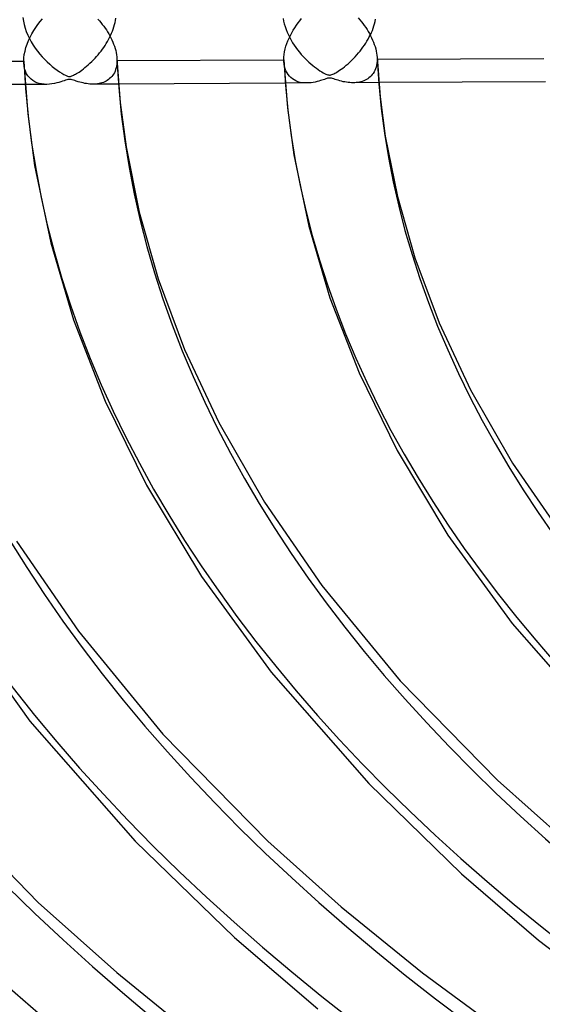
# Model space of a CAD drawing. Header units: millimetres. Extents: x -866 to 866, y -967 to 997.
# Tile 11 of 74: x -367 to -311, y 559 to 664. Entities that reach past the tile are written whole.
import ezdxf

# ---------------------------------------------------------------- set-up
doc = ezdxf.new("R2010")
doc.units = ezdxf.units.MM
doc.layers.add('HIDDEN', color=7, linetype='Continuous')
doc.layers.add('THICK', color=7, linetype='Continuous')

msp = doc.modelspace()

# ---------------------------------------------------------------- linework, layer by layer
at = {"layer": 'HIDDEN'}
for p, q in [((-366.7, 664.03), (-366.65, 663.66)), ((-366.65, 663.66), (-366.57, 663.29)), ((-356.89, 663.28), (-356.84, 663.51)), ((-356.84, 663.51), (-356.79, 663.73)), ((-356.79, 663.73), (-356.76, 663.96)), ((-338.85, 663.95), (-338.8, 663.66)), ((-338.8, 663.66), (-338.73, 663.36)), ((-338.73, 663.36), (-338.64, 663.07)), ((-329.14, 663.15), (-329.07, 663.38)), ((-329.07, 663.38), (-329.02, 663.62)), ((-329.02, 663.62), (-328.97, 663.86)), ((-366.57, 663.29), (-366.47, 662.92)), ((-366.47, 662.92), (-366.34, 662.54)), ((-366.34, 662.54), (-366.18, 662.17)), ((-357.31, 662.13), (-357.21, 662.36)), ((-357.21, 662.36), (-357.12, 662.58)), ((-357.12, 662.58), (-357.03, 662.81)), ((-357.03, 662.81), (-356.96, 663.04)), ((-356.96, 663.04), (-356.89, 663.28)), ((-338.64, 663.07), (-338.54, 662.77)), ((-338.54, 662.77), (-338.42, 662.47)), ((-338.42, 662.47), (-338.29, 662.18)), ((-329.52, 662.2), (-329.41, 662.43)), ((-329.41, 662.43), (-329.31, 662.67)), ((-329.31, 662.67), (-329.22, 662.91)), ((-329.22, 662.91), (-329.14, 663.15)), ((-366.18, 662.17), (-366, 661.81)), ((-366, 661.81), (-365.81, 661.45)), ((-365.81, 661.45), (-365.6, 661.1)), ((-357.91, 661.06), (-357.78, 661.26)), ((-357.78, 661.26), (-357.65, 661.47)), ((-357.65, 661.47), (-357.53, 661.69)), ((-357.53, 661.69), (-357.42, 661.91)), ((-357.42, 661.91), (-357.31, 662.13)), ((-338.29, 662.18), (-338.15, 661.9)), ((-338.15, 661.9), (-338, 661.62)), ((-338, 661.62), (-337.84, 661.35)), ((-337.84, 661.35), (-337.66, 661.08)), ((-330.16, 661.08), (-330.02, 661.3)), ((-330.02, 661.3), (-329.89, 661.52)), ((-329.89, 661.52), (-329.76, 661.74)), ((-329.76, 661.74), (-329.64, 661.97)), ((-329.64, 661.97), (-329.52, 662.2)), ((-365.6, 661.1), (-365.37, 660.77)), ((-365.37, 660.77), (-365.13, 660.44)), ((-365.13, 660.44), (-364.88, 660.13)), ((-358.65, 660.06), (-358.49, 660.26)), ((-358.49, 660.26), (-358.34, 660.45)), ((-358.34, 660.45), (-358.19, 660.65)), ((-358.19, 660.65), (-358.05, 660.85)), ((-358.05, 660.85), (-357.91, 661.06)), ((-337.66, 661.08), (-337.48, 660.83)), ((-337.48, 660.83), (-337.3, 660.58)), ((-337.3, 660.58), (-337.11, 660.33)), ((-337.11, 660.33), (-336.91, 660.1)), ((-330.97, 660.05), (-330.79, 660.25)), ((-330.79, 660.25), (-330.63, 660.45)), ((-330.63, 660.45), (-330.47, 660.66)), ((-330.47, 660.66), (-330.31, 660.87)), ((-330.31, 660.87), (-330.16, 661.08)), ((-366.57, 658.87), (-366.6, 659.2)), ((-364.88, 660.13), (-364.62, 659.83)), ((-364.62, 659.83), (-364.36, 659.55)), ((-364.36, 659.55), (-364.09, 659.29)), ((-364.09, 659.29), (-363.83, 659.04)), ((-359.7, 658.99), (-359.52, 659.16)), ((-359.52, 659.16), (-359.33, 659.33)), ((-359.33, 659.33), (-359.16, 659.51)), ((-359.16, 659.51), (-358.98, 659.69)), ((-358.98, 659.69), (-358.81, 659.87)), ((-358.81, 659.87), (-358.65, 660.06)), ((-356.63, 659.23), (-356.65, 659.03)), ((-356.63, 659.62), (-356.63, 659.59)), ((-356.63, 659.59), (-356.63, 659.56)), ((-356.63, 659.56), (-356.63, 659.52)), ((-356.63, 659.52), (-356.63, 659.49)), ((-356.63, 659.49), (-356.63, 659.46)), ((-356.63, 659.46), (-356.63, 659.43)), ((-356.63, 659.43), (-356.63, 659.23)), ((-338.75, 659.06), (-338.78, 659.34)), ((-336.91, 660.1), (-336.71, 659.88)), ((-336.71, 659.88), (-336.51, 659.67)), ((-336.51, 659.67), (-336.3, 659.46)), ((-336.3, 659.46), (-336.1, 659.27)), ((-336.1, 659.27), (-335.89, 659.09)), ((-331.91, 659.1), (-331.71, 659.28)), ((-331.71, 659.28), (-331.52, 659.47)), ((-331.52, 659.47), (-331.33, 659.66)), ((-331.33, 659.66), (-331.14, 659.85)), ((-331.14, 659.85), (-330.97, 660.05)), ((-328.83, 659.14), (-328.86, 658.94)), ((-328.81, 659.36), (-328.83, 659.14)), ((-328.81, 659.77), (-328.81, 659.74)), ((-328.81, 659.74), (-328.8, 659.71)), ((-328.8, 659.58), (-328.81, 659.36)), ((-328.8, 659.71), (-328.8, 659.68)), ((-328.8, 659.68), (-328.8, 659.64)), ((-328.8, 659.64), (-328.8, 659.61)), ((-328.8, 659.61), (-328.8, 659.58)), ((-366.51, 658.57), (-366.57, 658.87)), ((-366.42, 658.29), (-366.51, 658.57)), ((-366.3, 658.03), (-366.42, 658.29)), ((-363.83, 659.04), (-363.56, 658.81)), ((-363.56, 658.81), (-363.29, 658.6)), ((-363.29, 658.6), (-363.03, 658.41)), ((-363.03, 658.41), (-362.77, 658.23)), ((-362.77, 658.23), (-362.54, 658.08)), ((-362.54, 658.08), (-362.32, 657.96)), ((-360.95, 658.05), (-360.83, 658.13)), ((-360.83, 658.13), (-360.69, 658.21)), ((-360.69, 658.21), (-360.55, 658.31)), ((-360.55, 658.31), (-360.4, 658.42)), ((-360.4, 658.42), (-360.23, 658.55)), ((-360.23, 658.55), (-360.06, 658.68)), ((-360.06, 658.68), (-359.88, 658.83)), ((-359.88, 658.83), (-359.7, 658.99)), ((-356.91, 658.14), (-357, 658)), ((-356.84, 658.3), (-356.91, 658.14)), ((-356.78, 658.47), (-356.84, 658.3)), ((-356.72, 658.65), (-356.78, 658.47)), ((-356.68, 658.83), (-356.72, 658.65)), ((-356.65, 659.03), (-356.68, 658.83)), ((-338.71, 658.8), (-338.75, 659.06)), ((-338.64, 658.55), (-338.71, 658.8)), ((-338.55, 658.33), (-338.64, 658.55)), ((-338.44, 658.12), (-338.55, 658.33)), ((-338.32, 657.93), (-338.44, 658.12)), ((-335.89, 659.09), (-335.69, 658.92)), ((-335.69, 658.92), (-335.49, 658.76)), ((-335.49, 658.76), (-335.29, 658.61)), ((-335.29, 658.61), (-335.1, 658.48)), ((-335.1, 658.48), (-334.91, 658.35)), ((-334.91, 658.35), (-334.73, 658.24)), ((-334.73, 658.24), (-334.57, 658.14)), ((-334.57, 658.14), (-334.42, 658.06)), ((-334.42, 658.06), (-334.29, 658)), ((-333.44, 658.02), (-333.34, 658.08)), ((-333.34, 658.08), (-333.23, 658.14)), ((-333.23, 658.14), (-333.1, 658.21)), ((-333.1, 658.21), (-332.96, 658.3)), ((-332.96, 658.3), (-332.81, 658.4)), ((-332.81, 658.4), (-332.65, 658.52)), ((-332.65, 658.52), (-332.48, 658.64)), ((-332.48, 658.64), (-332.3, 658.78)), ((-332.3, 658.78), (-332.11, 658.94)), ((-332.11, 658.94), (-331.91, 659.1)), ((-329.22, 658.07), (-329.32, 657.94)), ((-329.12, 658.22), (-329.22, 658.07)), ((-329.04, 658.39), (-329.12, 658.22)), ((-328.97, 658.56), (-329.04, 658.39)), ((-328.91, 658.74), (-328.97, 658.56)), ((-328.86, 658.94), (-328.91, 658.74)), ((-366.16, 657.81), (-366.3, 658.03)), ((-366, 657.61), (-366.16, 657.81)), ((-365.83, 657.44), (-366, 657.61)), ((-365.63, 657.29), (-365.83, 657.44)), ((-365.42, 657.17), (-365.63, 657.29)), ((-365.2, 657.07), (-365.42, 657.17)), ((-364.96, 656.99), (-365.2, 657.07)), ((-363.08, 657.04), (-363.33, 656.98)), ((-362.85, 657.1), (-363.08, 657.04)), ((-362.65, 657.16), (-362.85, 657.1)), ((-362.46, 657.22), (-362.65, 657.16)), ((-362.29, 657.28), (-362.46, 657.22)), ((-362.32, 657.96), (-362.14, 657.87)), ((-362.14, 657.33), (-362.29, 657.28)), ((-362.14, 657.87), (-362.01, 657.81)), ((-362.01, 657.37), (-362.14, 657.33)), ((-362.01, 657.81), (-361.91, 657.77)), ((-361.9, 657.4), (-362.01, 657.37)), ((-361.91, 657.77), (-361.83, 657.75)), ((-361.8, 657.42), (-361.9, 657.4)), ((-361.83, 657.75), (-361.75, 657.74)), ((-361.71, 657.43), (-361.8, 657.42)), ((-361.75, 657.74), (-361.68, 657.74)), ((-361.63, 657.42), (-361.71, 657.43)), ((-361.68, 657.74), (-361.61, 657.75)), ((-361.53, 657.41), (-361.63, 657.42)), ((-361.61, 657.75), (-361.53, 657.77)), ((-361.53, 657.77), (-361.45, 657.8)), ((-361.43, 657.38), (-361.53, 657.41)), ((-361.45, 657.8), (-361.36, 657.83)), ((-361.3, 657.34), (-361.43, 657.38)), ((-361.36, 657.83), (-361.27, 657.88)), ((-361.15, 657.3), (-361.3, 657.34)), ((-361.27, 657.88), (-361.17, 657.93)), ((-361.17, 657.93), (-361.07, 657.98)), ((-360.98, 657.24), (-361.15, 657.3)), ((-361.07, 657.98), (-360.95, 658.05)), ((-360.8, 657.18), (-360.98, 657.24)), ((-360.62, 657.13), (-360.8, 657.18)), ((-360.44, 657.08), (-360.62, 657.13)), ((-360.26, 657.04), (-360.44, 657.08)), ((-360.08, 657), (-360.26, 657.04)), ((-359.9, 656.97), (-360.08, 657)), ((-358.39, 657.02), (-358.54, 656.98)), ((-358.24, 657.06), (-358.39, 657.02)), ((-358.09, 657.11), (-358.24, 657.06)), ((-357.94, 657.17), (-358.09, 657.11)), ((-357.8, 657.24), (-357.94, 657.17)), ((-357.67, 657.32), (-357.8, 657.24)), ((-357.54, 657.41), (-357.67, 657.32)), ((-357.42, 657.51), (-357.54, 657.41)), ((-357.3, 657.61), (-357.42, 657.51)), ((-357.19, 657.73), (-357.3, 657.61)), ((-357.09, 657.86), (-357.19, 657.73)), ((-357, 658), (-357.09, 657.86)), ((-336.33, 657.04), (-338.63, 657.03)), ((-338.18, 657.76), (-338.32, 657.93)), ((-338.03, 657.61), (-338.18, 657.76)), ((-337.86, 657.47), (-338.03, 657.61)), ((-337.68, 657.36), (-337.86, 657.47)), ((-337.48, 657.26), (-337.68, 657.36)), ((-337.27, 657.18), (-337.48, 657.26)), ((-337.04, 657.11), (-337.27, 657.18)), ((-336.8, 657.07), (-337.04, 657.11)), ((-336.56, 657.04), (-336.8, 657.07)), ((-336.31, 657.04), (-336.56, 657.04)), ((-336.08, 657.05), (-336.31, 657.04)), ((-335.86, 657.07), (-336.08, 657.05)), ((-335.64, 657.1), (-335.86, 657.07)), ((-335.43, 657.14), (-335.64, 657.1)), ((-335.23, 657.19), (-335.43, 657.14)), ((-335.04, 657.24), (-335.23, 657.19)), ((-334.87, 657.29), (-335.04, 657.24)), ((-334.71, 657.34), (-334.87, 657.29)), ((-334.56, 657.39), (-334.71, 657.34)), ((-334.43, 657.43), (-334.56, 657.39)), ((-334.3, 657.48), (-334.43, 657.43)), ((-334.19, 657.52), (-334.3, 657.48)), ((-334.29, 658), (-334.18, 657.95)), ((-334.09, 657.54), (-334.19, 657.52)), ((-334.18, 657.95), (-334.07, 657.92)), ((-334, 657.56), (-334.09, 657.54)), ((-334.07, 657.92), (-333.98, 657.9)), ((-333.92, 657.57), (-334, 657.56)), ((-333.98, 657.9), (-333.9, 657.89)), ((-333.84, 657.57), (-333.92, 657.57)), ((-333.9, 657.89), (-333.82, 657.89)), ((-333.76, 657.56), (-333.84, 657.57)), ((-333.82, 657.89), (-333.74, 657.91)), ((-333.67, 657.55), (-333.76, 657.56)), ((-333.74, 657.91), (-333.65, 657.93)), ((-333.57, 657.52), (-333.67, 657.55)), ((-333.65, 657.93), (-333.55, 657.97)), ((-333.44, 657.48), (-333.57, 657.52)), ((-333.55, 657.97), (-333.44, 658.02)), ((-333.3, 657.43), (-333.44, 657.48)), ((-333.14, 657.38), (-333.3, 657.43)), ((-332.96, 657.33), (-333.14, 657.38)), ((-332.78, 657.27), (-332.96, 657.33)), ((-332.6, 657.23), (-332.78, 657.27)), ((-332.42, 657.18), (-332.6, 657.23)), ((-332.25, 657.15), (-332.42, 657.18)), ((-332.07, 657.12), (-332.25, 657.15)), ((-331.89, 657.09), (-332.07, 657.12)), ((-331.72, 657.08), (-331.89, 657.09)), ((-331.55, 657.07), (-331.72, 657.08)), ((-331.38, 657.06), (-331.55, 657.07)), ((-331.2, 657.07), (-331.38, 657.06)), ((-328.62, 657.08), (-331.37, 657.06)), ((-331.03, 657.08), (-331.2, 657.07)), ((-330.87, 657.1), (-331.03, 657.08)), ((-330.7, 657.13), (-330.87, 657.1)), ((-330.54, 657.17), (-330.7, 657.13)), ((-330.39, 657.21), (-330.54, 657.17)), ((-330.23, 657.27), (-330.39, 657.21)), ((-330.09, 657.33), (-330.23, 657.27)), ((-329.94, 657.41), (-330.09, 657.33)), ((-329.8, 657.49), (-329.94, 657.41)), ((-329.67, 657.59), (-329.8, 657.49)), ((-329.55, 657.69), (-329.67, 657.59)), ((-329.43, 657.81), (-329.55, 657.69)), ((-329.32, 657.94), (-329.43, 657.81)), ((-364.15, 656.89), (-366.46, 656.88)), ((-364.7, 656.94), (-364.96, 656.99)), ((-364.43, 656.9), (-364.7, 656.94)), ((-364.15, 656.89), (-364.43, 656.9)), ((-363.86, 656.91), (-364.15, 656.89)), ((-363.59, 656.94), (-363.86, 656.91)), ((-363.33, 656.98), (-363.59, 656.94)), ((-359.72, 656.95), (-359.9, 656.97)), ((-359.55, 656.93), (-359.72, 656.95)), ((-359.37, 656.92), (-359.55, 656.93)), ((-359.2, 656.92), (-359.37, 656.92)), ((-359.03, 656.92), (-359.2, 656.92)), ((-356.46, 656.93), (-359.19, 656.92)), ((-358.87, 656.93), (-359.03, 656.92)), ((-358.7, 656.95), (-358.87, 656.93)), ((-358.54, 656.98), (-358.7, 656.95))]:
    msp.add_line(p, q, dxfattribs=at)
for centre, major_axis, start_param, end_param in [((0, 663.81), (-556.5, 0), 0, 2.617994), ((0, 663.8), (-412.38, 0), 0.022597, 1.035073), ((0, 663.8), (-384.56, 0), 0.023474, 1.034195), ((0, 663.8), (-356.74, 0), 0.024488, 1.033181), ((0, 663.8), (-328.91, 0), 0.025674, 1.031995), ((0, 663.8), (-523.68, 0), 0.02002, 1.03765), ((0, 663.8), (-495.86, 0), 0.020556, 1.037114), ((0, 663.8), (-468.04, 0), 0.021155, 1.036514), ((0, 663.8), (-440.21, 0), 0.02183, 1.035839)]:
    msp.add_ellipse(centre, major_axis=major_axis, ratio=0.5, start_param=start_param, end_param=end_param, dxfattribs=at)
at = {"layer": 'THICK'}
for p, q in [((-365.09, 663.3), (-364.85, 663.61)), ((-364.85, 663.61), (-364.6, 663.91)), ((-358.67, 663.88), (-358.51, 663.69)), ((-358.51, 663.69), (-358.35, 663.5)), ((-358.35, 663.5), (-358.2, 663.31)), ((-337.43, 663.21), (-337.25, 663.46)), ((-337.25, 663.46), (-337.07, 663.7)), ((-337.07, 663.7), (-336.88, 663.93)), ((-330.82, 664), (-330.65, 663.8)), ((-330.65, 663.8), (-330.48, 663.59)), ((-330.48, 663.59), (-330.32, 663.39)), ((-330.32, 663.39), (-330.17, 663.18)), ((-365.93, 661.93), (-365.74, 662.29)), ((-365.74, 662.29), (-365.54, 662.64)), ((-365.54, 662.64), (-365.32, 662.97)), ((-365.32, 662.97), (-365.09, 663.3)), ((-358.2, 663.31), (-358.05, 663.11)), ((-358.05, 663.11), (-357.91, 662.91)), ((-357.91, 662.91), (-357.77, 662.71)), ((-357.77, 662.71), (-357.64, 662.51)), ((-357.64, 662.51), (-357.52, 662.3)), ((-357.52, 662.3), (-357.4, 662.08)), ((-338.07, 662.13), (-337.93, 662.41)), ((-337.93, 662.41), (-337.77, 662.68)), ((-337.77, 662.68), (-337.61, 662.95)), ((-337.61, 662.95), (-337.43, 663.21)), ((-330.17, 663.18), (-330.02, 662.97)), ((-330.02, 662.97), (-329.88, 662.76)), ((-329.88, 662.76), (-329.75, 662.54)), ((-329.75, 662.54), (-329.62, 662.32)), ((-329.62, 662.32), (-329.5, 662.09)), ((-366.25, 661.2), (-366.1, 661.57)), ((-366.1, 661.57), (-365.93, 661.93)), ((-357.4, 662.08), (-357.28, 661.87)), ((-357.28, 661.87), (-357.18, 661.65)), ((-357.18, 661.65), (-357.08, 661.42)), ((-357.08, 661.42), (-356.99, 661.2)), ((-338.55, 660.97), (-338.45, 661.27)), ((-338.45, 661.27), (-338.34, 661.56)), ((-338.34, 661.56), (-338.21, 661.85)), ((-338.21, 661.85), (-338.07, 662.13)), ((-329.5, 662.09), (-329.39, 661.87)), ((-329.39, 661.87), (-329.28, 661.63)), ((-329.28, 661.63), (-329.18, 661.4)), ((-329.18, 661.4), (-329.1, 661.16)), ((-366.55, 660.09), (-366.47, 660.46)), ((-366.47, 660.46), (-366.37, 660.83)), ((-366.37, 660.83), (-366.25, 661.2)), ((-356.99, 661.2), (-356.91, 660.97)), ((-356.91, 660.97), (-356.83, 660.74)), ((-356.83, 660.74), (-356.77, 660.52)), ((-356.77, 660.52), (-356.72, 660.29)), ((-356.72, 660.29), (-356.68, 660.06)), ((-338.74, 660.09), (-338.7, 660.38)), ((-338.7, 660.38), (-338.63, 660.68)), ((-338.63, 660.68), (-338.55, 660.97)), ((-329.1, 661.16), (-329.02, 660.93)), ((-329.02, 660.93), (-328.95, 660.69)), ((-328.95, 660.69), (-328.9, 660.46)), ((-328.9, 660.46), (-328.86, 660.23)), ((-328.86, 660.23), (-328.82, 660)), ((-384.45, 659.29), (-366.61, 659.38)), ((-366.61, 659.38), (-366.59, 659.73)), ((-366.61, 659.35), (-366.61, 659.38)), ((-366.61, 659.32), (-366.61, 659.35)), ((-366.61, 659.29), (-366.61, 659.32)), ((-366.61, 659.26), (-366.61, 659.29)), ((-366.61, 659.23), (-366.61, 659.26)), ((-366.6, 659.2), (-366.61, 659.23)), ((-366.6, 659.2), (-366.18, 653.74)), ((-366.59, 659.73), (-366.55, 660.09)), ((-356.68, 660.06), (-356.65, 659.84)), ((-356.65, 659.84), (-356.63, 659.62)), ((-356.63, 659.62), (-356.28, 654.94)), ((-356.63, 659.43), (-338.78, 659.53)), ((-338.78, 659.53), (-338.77, 659.81)), ((-338.78, 659.49), (-338.78, 659.53)), ((-338.78, 659.46), (-338.78, 659.49)), ((-338.78, 659.43), (-338.78, 659.46)), ((-338.78, 659.4), (-338.78, 659.43)), ((-338.78, 659.37), (-338.78, 659.4)), ((-338.78, 659.34), (-338.78, 659.37)), ((-338.78, 659.34), (-338.39, 654.38)), ((-338.77, 659.81), (-338.74, 660.09)), ((-328.82, 660), (-328.81, 659.77)), ((-328.81, 659.77), (-328.48, 655.57)), ((-328.8, 659.58), (-310.96, 659.67)), ((-338.63, 657.03), (-356.46, 656.93)), ((-310.8, 657.17), (-328.62, 657.08)), ((-366.46, 656.88), (-384.29, 656.79)), ((-356.28, 654.94), (-355.66, 650.23)), ((-328.48, 655.57), (-327.92, 651.34)), ((-338.39, 654.38), (-337.71, 649.37)), ((-366.18, 653.74), (-365.44, 648.21)), ((-327.92, 651.34), (-326.63, 644.91)), ((-355.66, 650.23), (-354.25, 643.24)), ((-337.71, 649.37), (-336.12, 641.72)), ((-365.44, 648.21), (-363.72, 639.96)), ((-326.63, 644.91), (-324.76, 638.34)), ((-354.25, 643.24), (-352.22, 636.09)), ((-336.12, 641.72), (-333.86, 634.08)), ((-363.72, 639.96), (-361.27, 631.7)), ((-324.76, 638.34), (-322.17, 631.41)), ((-352.22, 636.09), (-349.4, 628.55)), ((-333.86, 634.08), (-330.72, 626.04)), ((-361.27, 631.7), (-357.88, 623.01)), ((-322.17, 631.41), (-318.79, 624.22)), ((-349.4, 628.55), (-345.73, 620.73)), ((-330.72, 626.04), (-326.65, 617.73)), ((-318.79, 624.22), (-314.3, 616.37)), ((-357.88, 623.01), (-353.47, 614.02)), ((-345.73, 620.73), (-340.84, 612.2)), ((-326.65, 617.73), (-321.22, 608.7)), ((-314.3, 616.37), (-308.65, 608.18)), ((-353.47, 614.02), (-347.59, 604.26)), ((-340.84, 612.2), (-334.71, 603.29)), ((-321.22, 608.7), (-314.36, 599.25)), ((-367.38, 608.03), (-360.76, 598.41)), ((-347.59, 604.26), (-340.15, 594.03)), ((-334.71, 603.29), (-326.32, 593.1)), ((-373.97, 599.82), (-365.94, 588.81)), ((-314.36, 599.25), (-304.73, 588.26)), ((-360.76, 598.41), (-351.71, 587.41)), ((-340.15, 594.03), (-329.7, 582.12)), ((-326.32, 593.1), (-315.92, 582.48)), ((-365.94, 588.81), (-354.67, 575.98)), ((-351.71, 587.41), (-340.48, 575.95)), ((-315.92, 582.48), (-308.67, 576)), ((-377.1, 581.71), (-365.05, 569.41)), ((-329.7, 582.12), (-319.78, 572.47)), ((-354.67, 575.98), (-344.04, 565.66)), ((-340.48, 575.95), (-332.66, 568.95)), ((-319.78, 572.47), (-311.53, 565.39)), ((-365.05, 569.41), (-356.65, 561.91)), ((-332.66, 568.95), (-323.93, 561.88)), ((-344.04, 565.66), (-335.15, 558.04)), ((-311.53, 565.39), (-302.3, 558.25)), ((-356.65, 561.91), (-347.29, 554.32)), ((-323.93, 561.88), (-314.22, 554.74))]:
    msp.add_line(p, q, dxfattribs=at)
for centre, major_axis, start_param, end_param in [((0, 668.14), (606.5, 0), -3.141592, -0.523599), ((0, 668.14), (-551.5, 0), 0, 2.617994), ((0, 663.81), (-606.5, 0), 0, 2.617994), ((0, 663.8), (394.54, 0), -3.118447, -2.111161), ((0, 663.8), (366.71, 0), -3.117486, -2.112433), ((0, 663.8), (338.89, 0), -3.116366, -2.113914), ((0, 663.8), (533.66, 0), -3.121751, -2.10679), ((0, 663.8), (505.84, 0), -3.121236, -2.107472), ((0, 663.8), (478.01, 0), -3.120661, -2.108233), ((0, 663.8), (450.19, 0), -3.120014, -2.109088), ((0, 663.8), (422.37, 0), -3.119282, -2.110056)]:
    msp.add_ellipse(centre, major_axis=major_axis, ratio=0.5, start_param=start_param, end_param=end_param, dxfattribs=at)

doc.saveas('drawing.dxf')
